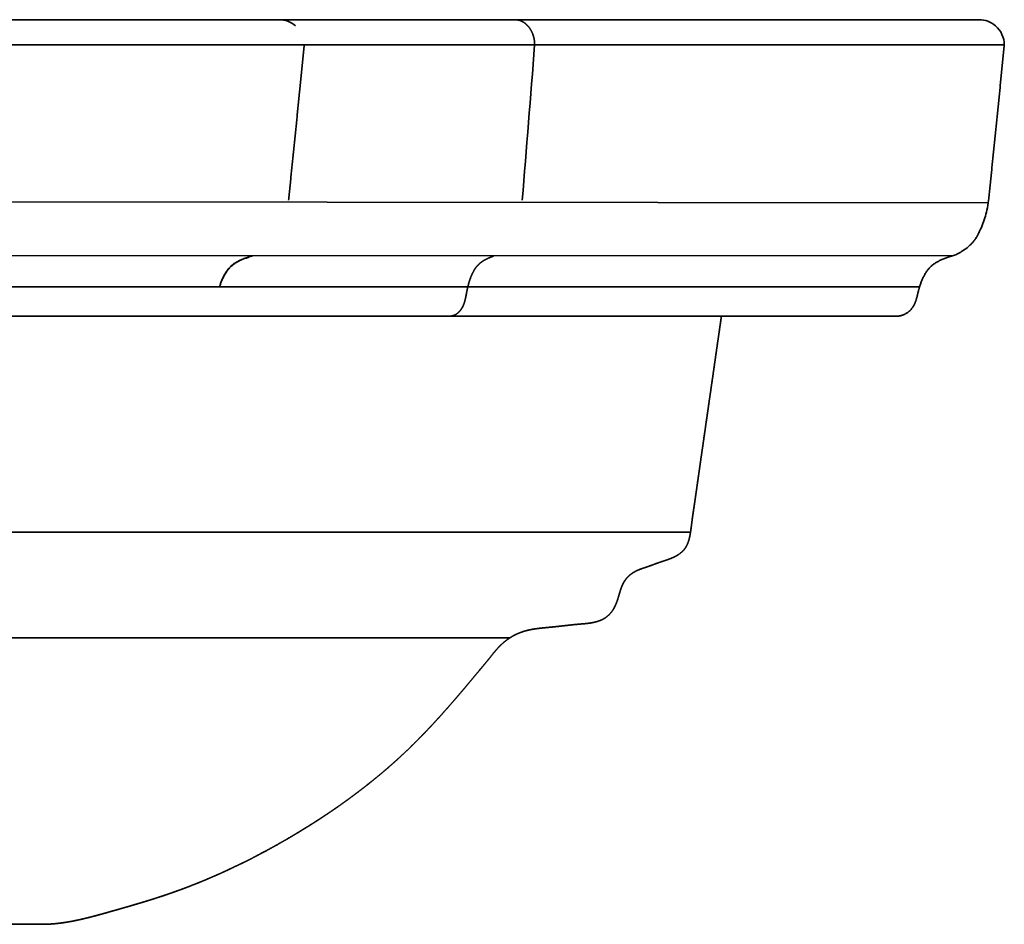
# Model space of a CAD drawing. Extents: x 44 to 1964, y 115 to 1237.
# Tile 154 of 154: x 1768 to 1964, y 921 to 1101. Entities that reach past the tile are written whole.
import ezdxf

# ---------------------------------------------------------------- set-up
doc = ezdxf.new("R2010")
doc.units = 0
doc.layers.get('0').update_dxf_attribs({"lineweight": 13})

# ---------------------------------------------------------------- blocks, each defined once
blk = doc.blocks.new('BLOCK55')
at = {"color": 7, "lineweight": 35}
for p, q in [((394.98, 0), (47.59, 0)), ((394.98, 0), (441.88, 0)), ((534.28, 0), (441.88, 0)), ((400, -5.02), (47.59, -5.02)), ((445.83, -5.02), (399.99, -5.02)), ((539.29, -5.02), (445.83, -5.02)), ((383.14, -53.14), (47.59, -53.14)), ((432.55, -53.14), (383.14, -53.14)), ((522.44, -53.15), (432.55, -53.14)), ((428.92, -59.01), (47.59, -59)), ((516.44, -59.01), (427.54, -59.01)), ((516.58, -59.01), (428.37, -59.01)), ((517.84, -59.01), (428.92, -59.01)), ((506.4, -59.01), (483, -59.01)), ((516.58, -59.01), (483, -59.01)), ((506.4, -59.01), (483, -59.01))]:
    blk.add_line(p, q, dxfattribs=at)
at = {"color": 7, "lineweight": 35, "ltscale": 0.012497}
for p, q in [((536.02, -36.93), (535.93, -37.42)), ((536.02, -36.93), (535.93, -37.42)), ((536.17, -35.94), (536.1, -36.43)), ((536.17, -35.94), (536.1, -36.43)), ((535.93, -37.42), (535.83, -37.91)), ((535.93, -37.42), (535.83, -37.91))]:
    blk.add_line(p, q, dxfattribs=at)
at = {"color": 7, "lineweight": 35, "ltscale": 0.012498}
blk.add_line((536.1, -36.43), (536.02, -36.93), dxfattribs=at)
blk.add_line((536.1, -36.43), (536.02, -36.93), dxfattribs=at)
at = {"color": 7, "lineweight": 35, "ltscale": 0.009975}
for p, q in [((535.53, -39.07), (535.41, -39.45)), ((535.53, -39.07), (535.41, -39.45)), ((535.63, -38.68), (535.53, -39.07)), ((535.63, -38.68), (535.53, -39.07)), ((535.73, -38.29), (535.63, -38.68)), ((535.73, -38.29), (535.63, -38.68)), ((535.83, -37.91), (535.73, -38.29)), ((535.83, -37.91), (535.73, -38.29)), ((535.02, -40.58), (534.87, -40.95)), ((535.02, -40.58), (534.87, -40.95)), ((535.16, -40.2), (535.02, -40.58)), ((535.16, -40.2), (535.02, -40.58)), ((535.29, -39.83), (535.16, -40.2)), ((535.29, -39.83), (535.16, -40.2)), ((535.41, -39.45), (535.29, -39.83)), ((535.41, -39.45), (535.29, -39.83))]:
    blk.add_line(p, q, dxfattribs=at)
at = {"color": 7, "lineweight": 35, "ltscale": 0.01025}
for p, q in [((534.87, -40.95), (534.72, -41.33)), ((534.87, -40.95), (534.72, -41.33)), ((534.72, -41.33), (534.55, -41.7)), ((534.72, -41.33), (534.55, -41.7))]:
    blk.add_line(p, q, dxfattribs=at)
at = {"color": 7, "lineweight": 35, "ltscale": 0.003899}
blk.add_line((533.88, -43.05), (533.81, -43.19), dxfattribs=at)
blk.add_line((533.88, -43.05), (533.81, -43.19), dxfattribs=at)
at = {"color": 7, "lineweight": 35, "ltscale": 0.017108}
blk.add_line((534.2, -42.44), (533.88, -43.05), dxfattribs=at)
blk.add_line((534.2, -42.44), (533.88, -43.05), dxfattribs=at)
at = {"color": 7, "lineweight": 35, "ltscale": 0.010249}
for p, q in [((534.38, -42.08), (534.2, -42.44)), ((534.38, -42.08), (534.2, -42.44)), ((534.55, -41.7), (534.38, -42.08)), ((534.55, -41.7), (534.38, -42.08))]:
    blk.add_line(p, q, dxfattribs=at)
at = {"color": 7, "lineweight": 35, "ltscale": 0.004525}
for p, q in [((532.29, -45.02), (532.15, -45.14)), ((532.29, -45.02), (532.15, -45.14)), ((532.42, -44.9), (532.29, -45.02)), ((532.42, -44.9), (532.29, -45.02))]:
    blk.add_line(p, q, dxfattribs=at)
at = {"color": 7, "lineweight": 35, "ltscale": 0.00711}
for p, q in [((532.63, -44.71), (532.42, -44.9)), ((532.63, -44.71), (532.42, -44.9)), ((532.83, -44.5), (532.63, -44.71)), ((532.83, -44.5), (532.63, -44.71))]:
    blk.add_line(p, q, dxfattribs=at)
at = {"color": 7, "lineweight": 35, "ltscale": 0.006412}
blk.add_line((533, -44.31), (532.83, -44.5), dxfattribs=at)
blk.add_line((533, -44.31), (532.83, -44.5), dxfattribs=at)
at = {"color": 7, "lineweight": 35, "ltscale": 0.003206}
for p, q in [((533.09, -44.22), (533, -44.31)), ((533.09, -44.22), (533, -44.31)), ((533.17, -44.12), (533.09, -44.22)), ((533.17, -44.12), (533.09, -44.22))]:
    blk.add_line(p, q, dxfattribs=at)
at = {"color": 7, "lineweight": 35, "ltscale": 0.003619}
for p, q in [((533.26, -44.01), (533.17, -44.12)), ((533.26, -44.01), (533.17, -44.12)), ((533.52, -43.66), (533.43, -43.78)), ((533.52, -43.66), (533.43, -43.78))]:
    blk.add_line(p, q, dxfattribs=at)
at = {"color": 7, "lineweight": 35, "ltscale": 0.00362}
for p, q in [((533.35, -43.89), (533.26, -44.01)), ((533.35, -43.89), (533.26, -44.01)), ((533.43, -43.78), (533.35, -43.89)), ((533.43, -43.78), (533.35, -43.89))]:
    blk.add_line(p, q, dxfattribs=at)
at = {"color": 7, "lineweight": 35, "ltscale": 0.004427}
for p, q in [((533.61, -43.51), (533.52, -43.66)), ((533.61, -43.51), (533.52, -43.66)), ((533.71, -43.36), (533.61, -43.51)), ((533.71, -43.36), (533.61, -43.51))]:
    blk.add_line(p, q, dxfattribs=at)
at = {"color": 7, "lineweight": 35, "ltscale": 0.004934}
blk.add_line((533.81, -43.19), (533.71, -43.36), dxfattribs=at)
blk.add_line((533.81, -43.19), (533.71, -43.36), dxfattribs=at)
at = {"color": 7, "lineweight": 35, "ltscale": 0.005873}
for p, q in [((529.2, -46.94), (528.98, -47.02)), ((529.2, -46.94), (528.98, -47.02)), ((529.41, -46.85), (529.2, -46.94)), ((529.41, -46.85), (529.2, -46.94))]:
    blk.add_line(p, q, dxfattribs=at)
at = {"color": 7, "lineweight": 35, "ltscale": 0.005689}
for p, q in [((529.62, -46.76), (529.41, -46.85)), ((529.62, -46.76), (529.41, -46.85)), ((529.83, -46.67), (529.62, -46.76)), ((529.83, -46.67), (529.62, -46.76))]:
    blk.add_line(p, q, dxfattribs=at)
at = {"color": 7, "lineweight": 35, "ltscale": 0.007446}
for p, q in [((530.1, -46.54), (529.83, -46.67)), ((530.1, -46.54), (529.83, -46.67)), ((530.36, -46.4), (530.1, -46.54)), ((530.36, -46.4), (530.1, -46.54)), ((530.62, -46.25), (530.36, -46.4)), ((530.62, -46.25), (530.36, -46.4))]:
    blk.add_line(p, q, dxfattribs=at)
at = {"color": 7, "lineweight": 35, "ltscale": 0.007447}
blk.add_line((530.87, -46.09), (530.62, -46.25), dxfattribs=at)
blk.add_line((530.87, -46.09), (530.62, -46.25), dxfattribs=at)
at = {"color": 7, "lineweight": 35, "ltscale": 0.007712}
for p, q in [((531.13, -45.93), (530.87, -46.09)), ((531.13, -45.93), (530.87, -46.09)), ((531.39, -45.75), (531.13, -45.93)), ((531.39, -45.75), (531.13, -45.93)), ((531.63, -45.57), (531.39, -45.75)), ((531.63, -45.57), (531.39, -45.75)), ((531.88, -45.38), (531.63, -45.57)), ((531.88, -45.38), (531.63, -45.57))]:
    blk.add_line(p, q, dxfattribs=at)
at = {"color": 7, "lineweight": 35, "ltscale": 0.00905}
blk.add_line((532.15, -45.14), (531.88, -45.38), dxfattribs=at)
blk.add_line((532.15, -45.14), (531.88, -45.38), dxfattribs=at)
at = {"color": 7, "lineweight": 35, "ltscale": 7.8503e-05}
blk.add_line((383.14, -53.14), (383.14, -53.14), dxfattribs=at)
at = {"color": 7, "lineweight": 35, "ltscale": 0.202345}
blk.add_line((376.39, -59.01), (368.3, -59.01), dxfattribs=at)
at = {"color": 7, "lineweight": 35, "ltscale": 0.202167}
blk.add_line((368.3, -59.01), (376.39, -59.01), dxfattribs=at)
at = {"color": 7, "lineweight": 35, "ltscale": 0.019905}
blk.add_line((377.19, -59.01), (376.4, -59.01), dxfattribs=at)
at = {"color": 7, "lineweight": 35, "ltscale": 0.337109}
blk.add_line((427.24, -59.01), (413.76, -59.01), dxfattribs=at)
at = {"color": 7, "lineweight": 35, "ltscale": 0.215252}
blk.add_line((419.74, -59.01), (428.35, -59.01), dxfattribs=at)
at = {"color": 7, "lineweight": 35, "ltscale": 0.000397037}
blk.add_line((428.37, -59.01), (428.35, -59.01), dxfattribs=at)
at = {"color": 7, "lineweight": 35, "ltscale": 0.013975}
blk.add_line((428.92, -59.01), (428.37, -59.01), dxfattribs=at)
at = {"color": 7, "lineweight": 35, "ltscale": 0.058539}
blk.add_line((517.84, -59.01), (515.5, -59.01), dxfattribs=at)
at = {"color": 7, "lineweight": 35, "ltscale": 0.017432}
blk.add_line((516.58, -59.01), (515.88, -59.01), dxfattribs=at)
at = {"color": 7, "lineweight": 35, "ltscale": 0.0174}
blk.add_line((516.58, -59.01), (515.88, -59.01), dxfattribs=at)
at = {"color": 7, "lineweight": 35, "ltscale": 0.015203}
blk.add_line((516.58, -59.01), (517.18, -59.01), dxfattribs=at)
at = {"color": 7, "lineweight": 35, "ltscale": 0.015202}
blk.add_line((516.58, -59.01), (517.18, -59.01), dxfattribs=at)
at = {"color": 7, "lineweight": 35, "ltscale": 0.001074}
blk.add_line((517.8, -59.01), (517.84, -59.01), dxfattribs=at)
blk.add_line((517.8, -59.01), (517.84, -59.01), dxfattribs=at)
at = {"color": 7, "lineweight": 35, "ltscale": 0.026005}
blk.add_line((346.84, -179.98), (347.88, -180), dxfattribs=at)
at = {"color": 7, "lineweight": 35, "ltscale": 0.006577}
blk.add_line((347.37, -179.98), (347.64, -179.99), dxfattribs=at)
at = {"color": 7, "lineweight": 35}
for centre, radius, start, end in [((394.98, -5.02), 5.01, 49.3933, 90.0013), ((534.28, -5.02), 5.01, 49.3919, 89.9995), ((534.28, -5.02), 5.01, 0.0133, 49.3914), ((-16444.44, 1324.55), 16942.53, 355.394177, 355.499076), ((399.11, 193106.77), 193165.78, 269.9934989, 270.008404), ((517.06, 87.28), 146.29, 269.8099, 270.289)]:
    blk.add_arc(centre, radius, start, end, dxfattribs=at)
for points, degree, knots in [([(441.88, 0), (442.22, 0), (442.56, -0.05), (442.9, -0.14), (443.44, -0.37), (443.93, -0.71), (444.11, -0.87), (444.29, -1.03), (444.45, -1.21)], 5, [0, 0, 0, 0, 0, 0, 2.789081, 2.789081, 2.789081, 4.686244, 4.686244, 4.686244, 4.686244, 4.686244, 4.686244]), ([(444.45, -1.21), (444.82, -1.61), (445.14, -2.08), (445.4, -2.6), (445.67, -3.41), (445.8, -4.24), (445.82, -4.5), (445.83, -4.76), (445.83, -5.02)], 5, [0, 0, 0, 0, 0, 0, 4.218564, 4.218564, 4.218564, 6.085461, 6.085461, 6.085461, 6.085461, 6.085461, 6.085461]), ([(399.99, -5.02), (399.95, -5.46), (399.86, -6.35), (399.73, -7.69), (399.59, -9.01), (399.46, -10.33), (399.33, -11.65), (399.2, -12.96), (399.07, -14.26), (398.94, -15.56), (398.81, -16.86), (398.68, -18.15), (398.55, -19.44), (398.42, -20.72), (398.29, -22), (398.16, -23.28), (398.03, -24.55), (397.9, -25.82), (397.77, -27.09), (397.64, -28.36), (397.51, -29.62), (397.38, -30.89), (397.26, -32.15), (397.13, -33.41), (397, -34.67), (396.91, -35.52), (396.87, -35.94)], 3, [0, 0, 0, 0, 1.34611, 2.685685, 4.019008, 5.346363, 6.668036, 7.984309, 9.295467, 10.601795, 11.903576, 13.201095, 14.494636, 15.784483, 17.07092, 18.354231, 19.634701, 20.912614, 22.188253, 23.461903, 24.733849, 26.004373, 27.273761, 28.542297, 29.810264, 31.077948, 31.077948, 31.077948, 31.077948]), ([(539.29, -5.02), (539.25, -5.46), (539.16, -6.35), (539.03, -7.69), (538.89, -9.01), (538.76, -10.33), (538.63, -11.65), (538.5, -12.96), (538.37, -14.26), (538.24, -15.56), (538.11, -16.86), (537.98, -18.15), (537.85, -19.44), (537.72, -20.72), (537.59, -22), (537.46, -23.28), (537.33, -24.55), (537.2, -25.82), (537.07, -27.09), (536.94, -28.36), (536.81, -29.63), (536.68, -30.89), (536.56, -32.15), (536.43, -33.41), (536.3, -34.68), (536.21, -35.52), (536.17, -35.94)], 3, [0, 0, 0, 0, 1.346175, 2.685814, 4.019201, 5.346621, 6.668357, 7.984694, 9.295915, 10.602306, 11.90415, 13.201731, 14.495335, 15.785244, 17.071743, 18.355116, 19.635647, 20.913622, 22.189322, 23.463034, 24.735041, 26.005627, 27.275076, 28.543673, 29.811701, 31.079445, 31.079445, 31.079445, 31.079445]), ([(539.29, -5.02), (539.25, -5.46), (539.16, -6.35), (539.03, -7.69), (538.89, -9.01), (538.76, -10.33), (538.63, -11.65), (538.5, -12.96), (538.37, -14.26), (538.24, -15.56), (538.11, -16.86), (537.98, -18.15), (537.85, -19.44), (537.72, -20.72), (537.59, -22), (537.46, -23.28), (537.33, -24.55), (537.2, -25.82), (537.07, -27.09), (536.94, -28.36), (536.81, -29.63), (536.68, -30.89), (536.56, -32.15), (536.43, -33.41), (536.3, -34.68), (536.21, -35.52), (536.17, -35.94)], 3, [0, 0, 0, 0, 1.346175, 2.685814, 4.019201, 5.346621, 6.668357, 7.984694, 9.295915, 10.602306, 11.90415, 13.201731, 14.495335, 15.785244, 17.071743, 18.355116, 19.635647, 20.913622, 22.189322, 23.463034, 24.735041, 26.005627, 27.275076, 28.543673, 29.811701, 31.079445, 31.079445, 31.079445, 31.079445]), ([(389.68, -47.02), (389.54, -47.06), (389.26, -47.15), (388.85, -47.28), (388.47, -47.41), (388.1, -47.54), (387.76, -47.67), (387.43, -47.8), (387.12, -47.94), (386.83, -48.09), (386.55, -48.24), (386.28, -48.4), (386.03, -48.57), (385.79, -48.75), (385.56, -48.95), (385.33, -49.15), (385.12, -49.38), (384.92, -49.61), (384.72, -49.86), (384.53, -50.12), (384.36, -50.39), (384.19, -50.67), (384.03, -50.96), (383.87, -51.26), (383.73, -51.56), (383.59, -51.87), (383.47, -52.19), (383.35, -52.5), (383.24, -52.82), (383.17, -53.04), (383.14, -53.14)], 3, [0, 0, 0, 0, 0.447792, 0.873531, 1.278722, 1.664919, 2.033742, 2.386894, 2.726175, 3.053501, 3.370912, 3.680578, 3.984799, 4.285992, 4.586666, 4.889395, 5.196362, 5.508018, 5.82427, 6.144903, 6.469596, 6.797944, 7.129463, 7.463604, 7.799765, 8.137293, 8.475499, 8.813657, 9.151014, 9.486795, 9.486795, 9.486795, 9.486795]), ([(389.68, -47.02), (389.53, -47.06), (389.24, -47.15), (388.82, -47.29), (388.43, -47.42), (388.12, -47.53), (387.89, -47.62), (387.72, -47.69), (387.55, -47.76), (387.38, -47.83), (387.22, -47.9), (387.06, -47.97), (386.89, -48.05), (386.68, -48.17), (386.42, -48.31), (386.15, -48.49), (385.89, -48.67), (385.65, -48.87), (385.41, -49.08), (385.19, -49.3), (384.97, -49.54), (384.77, -49.8), (384.57, -50.06), (384.39, -50.34), (384.21, -50.63), (384.1, -50.83), (384.04, -50.93)], 3, [0, 0, 0, 0, 0.463572, 0.90361, 1.323683, 1.693418, 1.885187, 2.073436, 2.25753, 2.437717, 2.614252, 2.787397, 2.957328, 3.1737, 3.520447, 3.838472, 4.153955, 4.462398, 4.776746, 5.093357, 5.415552, 5.741474, 6.073072, 6.408928, 6.748792, 7.092143, 7.092143, 7.092143, 7.092143]), ([(437.7, -47.02), (437.16, -47.23), (436.64, -47.44), (436.15, -47.66), (435.58, -47.98), (435.07, -48.36), (434.95, -48.46), (434.73, -48.65), (434.53, -48.86), (434.42, -48.98), (433.82, -49.7), (433.34, -50.61), (433.02, -51.43), (432.75, -52.28), (432.55, -53.14)], 5, [0, 0, 0, 0, 0, 0, 3.994385, 3.994385, 3.994385, 5.212871, 5.212871, 5.212871, 6.422234, 6.422234, 6.422234, 12.802714, 12.802714, 12.802714, 12.802714, 12.802714, 12.802714]), ([(528.98, -47.02), (528.83, -47.06), (528.56, -47.15), (528.15, -47.28), (527.77, -47.41), (527.4, -47.54), (527.06, -47.67), (526.73, -47.81), (526.42, -47.95), (526.12, -48.09), (525.84, -48.24), (525.58, -48.4), (525.33, -48.57), (525.08, -48.75), (524.85, -48.95), (524.63, -49.16), (524.42, -49.38), (524.21, -49.61), (524.02, -49.86), (523.83, -50.12), (523.65, -50.39), (523.48, -50.68), (523.32, -50.96), (523.17, -51.26), (523.03, -51.57), (522.89, -51.87), (522.76, -52.19), (522.65, -52.5), (522.54, -52.82), (522.47, -53.04), (522.44, -53.15)], 3, [0, 0, 0, 0, 0.447763, 0.873476, 1.278644, 1.66482, 2.033624, 2.386758, 2.726023, 3.053335, 3.370733, 3.680388, 3.9846, 4.285785, 4.586454, 4.889179, 5.196144, 5.507801, 5.824055, 6.14469, 6.469389, 6.797743, 7.12927, 7.46342, 7.79959, 8.137129, 8.475346, 8.813516, 9.150887, 9.486681, 9.486681, 9.486681, 9.486681]), ([(528.98, -47.02), (528.83, -47.06), (528.56, -47.15), (528.15, -47.28), (527.77, -47.41), (527.4, -47.54), (527.06, -47.67), (526.73, -47.81), (526.42, -47.95), (526.12, -48.09), (525.84, -48.24), (525.58, -48.4), (525.33, -48.57), (525.08, -48.75), (524.85, -48.95), (524.63, -49.16), (524.42, -49.38), (524.21, -49.61), (524.02, -49.86), (523.83, -50.12), (523.65, -50.39), (523.48, -50.68), (523.32, -50.96), (523.17, -51.26), (523.03, -51.57), (522.89, -51.87), (522.76, -52.19), (522.65, -52.5), (522.54, -52.82), (522.47, -53.04), (522.44, -53.15)], 3, [0, 0, 0, 0, 0.447763, 0.873476, 1.278644, 1.66482, 2.033624, 2.386758, 2.726023, 3.053335, 3.370733, 3.680388, 3.9846, 4.285785, 4.586454, 4.889179, 5.196144, 5.507801, 5.824055, 6.14469, 6.469389, 6.797743, 7.12927, 7.46342, 7.79959, 8.137129, 8.475346, 8.813516, 9.150887, 9.486681, 9.486681, 9.486681, 9.486681]), ([(387.08, -47.97), (386.97, -48.01), (386.77, -48.11), (386.49, -48.27), (386.21, -48.44), (385.95, -48.63), (385.7, -48.82), (385.46, -49.03), (385.24, -49.25), (385.02, -49.49), (384.81, -49.74), (384.61, -50.01), (384.42, -50.29), (384.24, -50.57), (384.07, -50.87), (383.91, -51.18), (383.76, -51.5), (383.61, -51.82), (383.48, -52.14), (383.36, -52.47), (383.24, -52.81), (383.17, -53.03), (383.14, -53.14)], 3, [0, 0, 0, 0, 0.340409, 0.66937, 0.990967, 1.307981, 1.619818, 1.935534, 2.25294, 2.575436, 2.903065, 3.235578, 3.572669, 3.91391, 4.25878, 4.606677, 4.956938, 5.308839, 5.661614, 6.014497, 6.366551, 6.716892, 6.716892, 6.716892, 6.716892]), ([(432.55, -53.14), (432.39, -53.78), (432.27, -54.41), (432.17, -55.05), (432.02, -55.81), (431.77, -56.54), (431.72, -56.68), (431.49, -57.22), (431.19, -57.73), (430.91, -58.07), (430.39, -58.55), (429.75, -58.86), (429.49, -58.94), (429.21, -58.99), (428.92, -59.01)], 5, [0, 0, 0, 0, 0, 0, 4.638024, 4.638024, 4.638024, 5.763621, 5.763621, 5.763621, 9.102278, 9.102278, 9.102278, 11.240941, 11.240941, 11.240941, 11.240941, 11.240941, 11.240941]), ([(522.44, -53.15), (522.42, -53.21), (522.38, -53.35), (522.32, -53.55), (522.26, -53.75), (522.21, -53.95), (522.16, -54.15), (522.11, -54.34), (522.06, -54.54), (522.02, -54.74), (521.97, -54.93), (521.92, -55.12), (521.87, -55.31), (521.82, -55.5), (521.77, -55.69), (521.71, -55.87), (521.65, -56.06), (521.58, -56.24), (521.51, -56.41), (521.43, -56.59), (521.34, -56.76), (521.25, -56.93), (521.15, -57.1), (521.04, -57.26), (520.92, -57.42), (520.8, -57.57), (520.67, -57.72), (520.53, -57.86), (520.39, -58), (520.23, -58.13), (520.07, -58.25), (519.9, -58.37), (519.73, -58.48), (519.54, -58.58), (519.36, -58.67), (519.16, -58.75), (518.96, -58.82), (518.75, -58.88), (518.53, -58.93), (518.31, -58.97), (518.08, -59), (517.92, -59.01), (517.84, -59.01)], 3, [0, 0, 0, 0, 0.210933, 0.420251, 0.628056, 0.834418, 1.039389, 1.242997, 1.445262, 1.646197, 1.845813, 2.044129, 2.241178, 2.437009, 2.6317, 2.825362, 3.018148, 3.210257, 3.401942, 3.593519, 3.785368, 3.97794, 4.171649, 4.36652, 4.562491, 4.759524, 4.957601, 5.156737, 5.356975, 5.558393, 5.761104, 5.965262, 6.17106, 6.378735, 6.588566, 6.800881, 7.016047, 7.234477, 7.45661, 7.682955, 7.914041, 8.150433, 8.150433, 8.150433, 8.150433]), ([(522.44, -53.15), (522.42, -53.21), (522.38, -53.35), (522.32, -53.55), (522.26, -53.75), (522.21, -53.95), (522.16, -54.15), (522.11, -54.34), (522.06, -54.54), (522.02, -54.74), (521.97, -54.93), (521.92, -55.12), (521.87, -55.31), (521.82, -55.5), (521.77, -55.69), (521.71, -55.87), (521.65, -56.06), (521.58, -56.24), (521.51, -56.41), (521.43, -56.59), (521.34, -56.76), (521.25, -56.93), (521.15, -57.1), (521.04, -57.26), (520.92, -57.42), (520.8, -57.57), (520.67, -57.72), (520.53, -57.86), (520.39, -58), (520.23, -58.13), (520.07, -58.25), (519.9, -58.37), (519.73, -58.48), (519.54, -58.58), (519.36, -58.67), (519.16, -58.75), (518.96, -58.82), (518.75, -58.88), (518.53, -58.93), (518.31, -58.97), (518.08, -59), (517.92, -59.01), (517.84, -59.01)], 3, [0, 0, 0, 0, 0.210933, 0.420251, 0.628056, 0.834418, 1.039389, 1.242997, 1.445262, 1.646197, 1.845813, 2.044129, 2.241178, 2.437009, 2.6317, 2.825362, 3.018148, 3.210257, 3.401942, 3.593519, 3.785368, 3.97794, 4.171649, 4.36652, 4.562491, 4.759524, 4.957601, 5.156737, 5.356975, 5.558393, 5.761104, 5.965262, 6.17106, 6.378735, 6.588566, 6.800881, 7.016047, 7.234477, 7.45661, 7.682955, 7.914041, 8.150433, 8.150433, 8.150433, 8.150433]), ([(47.59, -59.01), (56.11, -59.01), (73.13, -59.01), (98.68, -59.01), (124.22, -59.01), (149.76, -59.01), (175.3, -59.01), (200.84, -59.01), (226.37, -59.01), (251.84, -59.01), (277.31, -59.01), (302.27, -59.01), (324.93, -59.01), (343.96, -59.01), (358.58, -59.01), (368.9, -59.01), (374.68, -59.01), (376.86, -59.01), (377.19, -59.01)], 3, [0, 0, 0, 0, 25.540766, 51.081176, 76.621512, 102.162064, 127.703112, 153.24452, 178.788563, 204.299475, 229.646612, 255.212044, 279.175173, 297.633958, 312.280995, 323.053022, 328.595518, 329.599956, 329.599956, 329.599956, 329.599956]), ([(483, -59.01), (482.91, -59.66), (482.82, -60.3), (482.74, -60.84), (482.55, -62.14), (482.36, -63.45), (482.29, -63.93), (482.1, -65.26), (481.91, -66.59), (481.84, -67.08), (481.66, -68.38), (481.47, -69.68), (481.39, -70.22), (481.23, -71.34), (481.07, -72.45), (481, -72.91), (480.87, -73.86), (480.73, -74.82), (480.67, -75.21), (480.53, -76.18), (480.39, -77.16), (480.34, -77.56), (480.2, -78.52), (480.06, -79.47), (479.99, -79.94), (479.79, -81.37), (479.58, -82.8), (479.46, -83.63), (479.26, -85.07), (479.05, -86.5), (478.98, -86.97), (478.84, -87.95), (478.7, -88.94), (478.66, -89.22), (478.52, -90.2), (478.38, -91.17), (478.33, -91.56), (478.2, -92.44), (478.07, -93.31), (478, -93.82), (477.88, -94.69), (477.75, -95.57), (477.69, -96.02), (477.59, -96.69), (477.49, -97.35), (477.46, -97.57), (477.39, -98.01), (477.33, -98.45), (477.3, -98.67), (477.23, -99.12), (477.17, -99.57), (477.14, -99.8), (477.08, -100.26), (477.03, -100.72), (477, -100.95), (476.93, -101.49), (476.85, -102.02), (476.81, -102.31), (476.68, -102.99), (476.5, -103.66), (476.39, -104.03), (476.18, -104.53), (475.91, -104.99), (475.82, -105.13), (475.49, -105.59), (475.07, -105.99), (474.74, -106.26), (474.17, -106.63), (473.57, -106.94), (473.34, -107.04), (472.84, -107.25), (472.32, -107.44), (472.04, -107.54), (471.53, -107.7), (471.03, -107.87), (470.85, -107.93), (470.22, -108.15), (469.59, -108.38), (469.18, -108.54), (468.56, -108.77), (467.92, -108.98), (467.71, -109.05), (467.24, -109.2), (466.78, -109.37), (466.52, -109.47), (466.07, -109.66), (465.64, -109.9), (465.46, -110.01), (465.01, -110.31), (464.6, -110.66), (464.37, -110.88), (464, -111.29), (463.69, -111.75), (463.57, -111.94), (463.36, -112.35), (463.17, -112.78), (463.09, -113), (462.91, -113.51), (462.75, -114.02), (462.67, -114.32), (462.5, -114.9), (462.32, -115.48), (462.22, -115.77), (462.03, -116.28), (461.8, -116.78), (461.69, -117), (461.4, -117.5), (461.05, -117.97), (460.83, -118.22), (460.48, -118.57), (460.1, -118.87), (459.98, -118.96), (459.47, -119.3), (458.92, -119.56), (458.48, -119.71), (457.77, -119.91), (457.04, -120.04), (456.77, -120.08), (456.12, -120.16), (455.46, -120.22), (455.14, -120.24), (454.22, -120.32), (453.3, -120.41), (452.75, -120.47), (451.8, -120.58), (450.86, -120.69), (450.45, -120.74), (449.63, -120.82), (448.81, -120.9), (448.45, -120.94), (447.66, -121.01), (446.88, -121.09), (446.51, -121.14), (445.79, -121.23), (445.07, -121.36), (444.72, -121.43), (443.9, -121.63), (443.09, -121.9), (442.64, -122.08), (442, -122.37), (441.38, -122.71), (441.19, -122.83), (440.72, -123.12), (440.27, -123.44), (440.01, -123.64), (439.49, -124.06), (439.01, -124.52), (438.78, -124.75), (438.3, -125.26), (437.86, -125.79), (437.63, -126.07), (437.09, -126.75), (436.56, -127.42), (436.13, -127.94), (435.55, -128.63), (434.97, -129.32), (434.72, -129.63), (434.2, -130.24), (433.69, -130.86), (433.43, -131.17), (432.78, -131.95), (432.13, -132.72), (431.74, -133.19), (430.96, -134.11), (430.17, -135.02), (429.79, -135.47), (429.05, -136.32), (428.31, -137.16), (427.96, -137.55), (427.27, -138.33), (426.57, -139.1), (426.22, -139.48), (425.58, -140.18), (424.93, -140.88), (424.63, -141.19), (424.04, -141.81), (423.44, -142.43), (423.14, -142.74), (422.32, -143.57), (421.49, -144.4), (420.95, -144.92), (419.93, -145.91), (418.88, -146.87), (418.38, -147.33), (417.49, -148.12), (416.6, -148.9), (416.22, -149.23), (415.45, -149.89), (414.67, -150.54), (414.27, -150.86), (413.48, -151.51), (412.67, -152.15), (412.27, -152.47), (411.45, -153.11), (410.62, -153.74), (410.21, -154.05), (409.36, -154.69), (408.5, -155.31), (408.07, -155.62), (407.19, -156.25), (406.3, -156.87), (405.85, -157.18), (405.18, -157.64), (404.5, -158.1), (404.26, -158.25), (403.8, -158.56), (403.33, -158.87), (403.1, -159.02), (402.63, -159.33), (402.16, -159.63), (401.92, -159.78), (401.45, -160.08), (400.97, -160.38), (400.73, -160.53), (400.25, -160.83), (399.76, -161.13), (399.51, -161.28), (399.02, -161.59), (398.52, -161.89), (398.27, -162.04), (397.52, -162.49), (396.77, -162.93), (396.26, -163.22), (395.06, -163.91), (393.85, -164.59), (393.14, -164.98), (391.74, -165.74), (390.32, -166.48), (389.62, -166.84), (388.56, -167.38), (387.5, -167.9), (387.14, -168.07), (386.44, -168.41), (385.73, -168.75), (385.38, -168.92), (384.67, -169.25), (383.97, -169.57), (383.62, -169.73), (382.92, -170.05), (382.22, -170.35), (381.86, -170.51), (381.17, -170.81), (380.47, -171.11), (380.15, -171.24), (379.47, -171.52), (378.77, -171.81), (378.43, -171.94), (377.75, -172.21), (377.08, -172.48), (376.75, -172.6), (376.08, -172.86), (375.42, -173.1), (375.08, -173.22), (374.51, -173.43), (373.93, -173.64), (373.69, -173.72), (373.21, -173.89), (372.72, -174.05), (372.48, -174.14), (371.99, -174.3), (371.51, -174.46), (371.26, -174.54), (370.77, -174.7), (370.28, -174.86), (370.04, -174.94), (369.53, -175.1), (369.01, -175.26), (368.75, -175.34), (368.21, -175.5), (367.68, -175.67), (367.39, -175.75), (366.86, -175.91), (366.32, -176.07), (366.05, -176.15), (365.51, -176.31), (364.97, -176.47), (364.67, -176.55), (363.93, -176.77), (363.19, -176.98), (362.72, -177.11), (362.01, -177.31), (361.3, -177.51), (361.06, -177.58), (360.58, -177.72), (360.11, -177.85), (359.87, -177.92), (359.35, -178.06), (358.82, -178.2), (358.54, -178.28), (357.97, -178.43), (357.4, -178.58), (357.12, -178.65), (356.52, -178.8), (355.92, -178.94), (355.61, -179.01), (354.99, -179.15), (354.36, -179.28), (354.04, -179.35), (353.26, -179.5), (352.48, -179.62), (352.01, -179.69), (351.14, -179.81), (350.28, -179.9), (349.88, -179.93), (349.25, -179.97), (348.61, -179.99), (348.37, -180), (348.13, -180), (347.88, -180)], 5, [0, 0, 0, 0, 0, 0, 4.472591, 4.472591, 4.472591, 9.040763, 9.040763, 9.040763, 13.603179, 13.603179, 13.603179, 18.066246, 18.066246, 18.066246, 21.305896, 21.305896, 21.305896, 24.673734, 24.673734, 24.673734, 28.025491, 28.025491, 28.025491, 31.265141, 31.265141, 31.265141, 37.929955, 37.929955, 37.929955, 41.169602, 41.169602, 41.169602, 44.731421, 44.731421, 44.731421, 47.897081, 47.897081, 47.897081, 50.838841, 50.838841, 50.838841, 53.902785, 53.902785, 53.902785, 55.434765, 55.434765, 55.434765, 56.966745, 56.966745, 56.966745, 58.555906, 58.555906, 58.555906, 60.145067, 60.145067, 60.145067, 62.216877, 62.216877, 62.216877, 64.857469, 64.857469, 64.857469, 65.943101, 65.943101, 65.943101, 68.842154, 68.842154, 68.842154, 70.552563, 70.552563, 70.552563, 72.584485, 72.584485, 72.584485, 74.159313, 74.159313, 74.159313, 77.199755, 77.199755, 77.199755, 78.713932, 78.713932, 78.713932, 80.564908, 80.564908, 80.564908, 82.061497, 82.061497, 82.061497, 84.252835, 84.252835, 84.252835, 85.849158, 85.849158, 85.849158, 87.451008, 87.451008, 87.451008, 89.514097, 89.514097, 89.514097, 91.57708, 91.57708, 91.57708, 93.276685, 93.276685, 93.276685, 95.557787, 95.557787, 95.557787, 96.618789, 96.618789, 96.618789, 99.752628, 99.752628, 99.752628, 101.666488, 101.666488, 101.666488, 104.237137, 104.237137, 104.237137, 107.970645, 107.970645, 107.970645, 110.770785, 110.770785, 110.770785, 113.653792, 113.653792, 113.653792, 116.131762, 116.131762, 116.131762, 118.639568, 118.639568, 118.639568, 121.947344, 121.947344, 121.947344, 123.464433, 123.464433, 123.464433, 125.711994, 125.711994, 125.711994, 128.010559, 128.010559, 128.010559, 130.462543, 130.462543, 130.462543, 133.885784, 133.885784, 133.885784, 136.637851, 136.637851, 136.637851, 139.389919, 139.389919, 139.389919, 143.517975, 143.517975, 143.517975, 147.661984, 147.661984, 147.661984, 151.213451, 151.213451, 151.213451, 154.764919, 154.764919, 154.764919, 157.709281, 157.709281, 157.709281, 160.653644, 160.653644, 160.653644, 165.748545, 165.748545, 165.748545, 170.407382, 170.407382, 170.407382, 173.871107, 173.871107, 173.871107, 177.331329, 177.331329, 177.331329, 180.885973, 180.885973, 180.885973, 184.440617, 184.440617, 184.440617, 188.13046, 188.13046, 188.13046, 191.811964, 191.811964, 191.811964, 193.726484, 193.726484, 193.726484, 195.641004, 195.641004, 195.641004, 197.555522, 197.555522, 197.555522, 199.470039, 199.470039, 199.470039, 201.468754, 201.468754, 201.468754, 203.467469, 203.467469, 203.467469, 207.46487, 207.46487, 207.46487, 212.964408, 212.964408, 212.964408, 218.390586, 218.390586, 218.390586, 221.074092, 221.074092, 221.074092, 223.757599, 223.757599, 223.757599, 226.383758, 226.383758, 226.383758, 228.98861, 228.98861, 228.98861, 231.552723, 231.552723, 231.552723, 234.078495, 234.078495, 234.078495, 236.51028, 236.51028, 236.51028, 238.942064, 238.942064, 238.942064, 240.698114, 240.698114, 240.698114, 242.454165, 242.454165, 242.454165, 244.21021, 244.21021, 244.21021, 245.966256, 245.966256, 245.966256, 247.89612, 247.89612, 247.89612, 249.789006, 249.789006, 249.789006, 251.718864, 251.718864, 251.718864, 253.600347, 253.600347, 253.600347, 256.981171, 256.981171, 256.981171, 258.671585, 258.671585, 258.671585, 260.361999, 260.361999, 260.361999, 262.37471, 262.37471, 262.37471, 264.38742, 264.38742, 264.38742, 266.586669, 266.586669, 266.586669, 268.785918, 268.785918, 268.785918, 272.001407, 272.001407, 272.001407, 274.713658, 274.713658, 274.713658, 276.38067, 276.38067, 276.38067, 276.38067, 276.38067, 276.38067]), ([(347.88, -180), (347.88, -180), (347.88, -180), (347.76, -179.99), (347.71, -179.99), (347.65, -179.99), (347.58, -179.99), (347.32, -179.98), (346.96, -179.98), (346.67, -179.97), (345.71, -179.96), (344.38, -179.96), (343.36, -179.95), (342.19, -179.94), (340.88, -179.94)], 5, [0, 0, 0, 0, 0, 0, 0.122965, 0.122965, 0.122965, 9.3966, 9.3966, 9.3966, 27.942288, 27.942288, 27.942288, 61.59179, 61.59179, 61.59179, 61.59179, 61.59179, 61.59179]), ([(345.83, -179.97), (346.24, -179.97), (346.6, -179.97), (346.91, -179.98), (347.29, -179.98), (347.56, -179.99), (347.64, -179.99), (347.7, -179.99), (347.76, -179.99), (347.88, -180), (347.88, -180), (347.88, -180)], 5, [0, 0, 0, 0, 0, 0, 15.180798, 15.180798, 15.180798, 22.772226, 22.772226, 22.772226, 22.90166, 22.90166, 22.90166, 22.90166, 22.90166, 22.90166])]:
    blk.add_open_spline(points, degree=degree, knots=knots, dxfattribs=at)

msp = doc.modelspace()

# ---------------------------------------------------------------- linework, layer by layer
at = {"color": 7, "lineweight": 35}
for p, q in [((1424.78, 1065.52), (1960.88, 1065.03)), ((1424.78, 1054.44), (1953.98, 1054.52)), ((1444.75, 999.47), (1901.63, 999.47)), ((1865.74, 978.49), (1424.78, 978.49))]:
    msp.add_line(p, q, dxfattribs=at)

# ---------------------------------------------------------------- block references
at = {"lineweight": 0}
msp.add_blockref('BLOCK55', (1424.78, 1101.46), dxfattribs=at)

doc.saveas('drawing.dxf')
